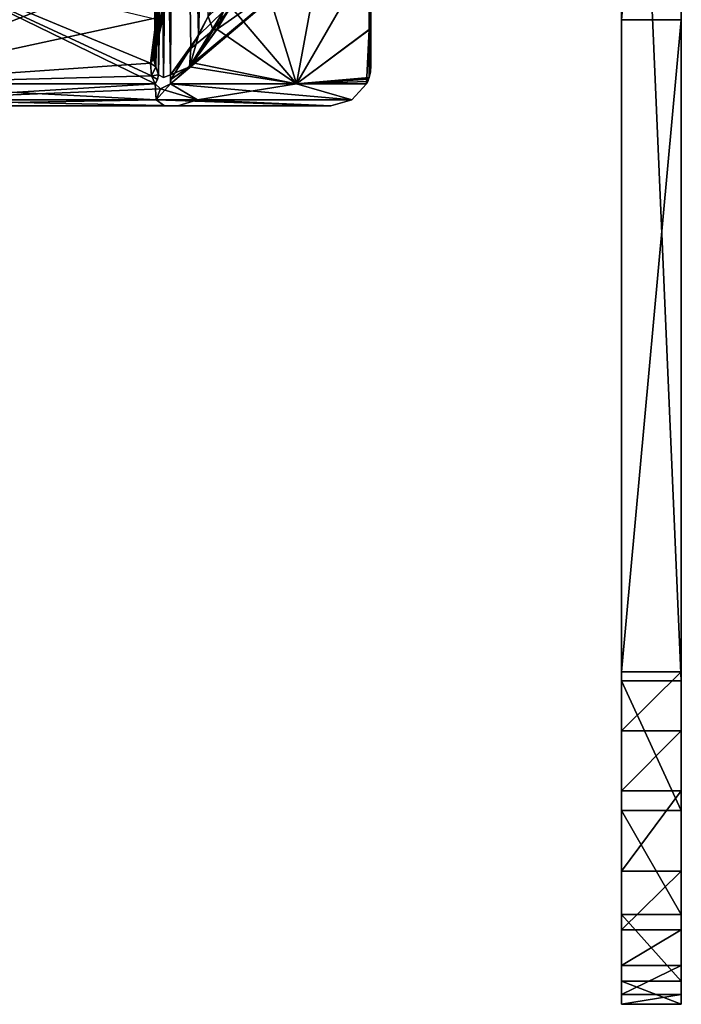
# Model space of a CAD drawing. Header units: inches. Extents: x -5.2 to 5.1, y -2.7 to 6.1.
# Tile 41 of 74: x 2.9 to 4.2, y -2.7 to -0.7. Entities that reach past the tile are written whole.
import ezdxf

# ---------------------------------------------------------------- set-up
doc = ezdxf.new("R2010")
doc.units = ezdxf.units.IN
doc.header["$LTSCALE"] = 52.148148
doc.header["$MEASUREMENT"] = 0
for name, color, linetype in [('105', 7, 'CONTINUOUS'), ('106', 7, 'CONTINUOUS'), ('107', 7, 'CONTINUOUS'), ('108', 7, 'CONTINUOUS'), ('165', 7, 'CONTINUOUS'), ('239', 7, 'CONTINUOUS'), ('297', 7, 'CONTINUOUS'), ('302', 7, 'CONTINUOUS'), ('303', 7, 'CONTINUOUS'), ('304', 7, 'CONTINUOUS'), ('305', 7, 'CONTINUOUS'), ('306', 7, 'CONTINUOUS'), ('307', 7, 'CONTINUOUS'), ('308', 7, 'CONTINUOUS'), ('309', 7, 'CONTINUOUS'), ('311', 7, 'CONTINUOUS'), ('48', 7, 'CONTINUOUS'), ('49', 7, 'CONTINUOUS'), ('50', 7, 'CONTINUOUS'), ('51', 7, 'CONTINUOUS'), ('52', 7, 'CONTINUOUS'), ('54', 7, 'CONTINUOUS'), ('55', 7, 'CONTINUOUS'), ('58', 7, 'CONTINUOUS'), ('59', 7, 'CONTINUOUS'), ('60', 7, 'CONTINUOUS'), ('84', 7, 'CONTINUOUS'), ('85', 7, 'CONTINUOUS'), ('86', 7, 'CONTINUOUS'), ('87', 7, 'CONTINUOUS'), ('88', 7, 'CONTINUOUS')]:
    doc.layers.add(name, color=color, linetype=linetype)

msp = doc.modelspace()

# ---------------------------------------------------------------- linework, layer by layer
at = {"layer": '105', "linetype": 'Continuous'}
for points in [[(3.396796, -0.851355, -1.078264), (3.148752, -0.851355, -1.669204), (3.442504, -0.601756, -1.318746), (3.396796, -0.851355, -1.078264)], [(3.442504, -0.601756, -1.318746), (3.148752, -0.851355, -1.669204), (3.186584, -0.816658, -1.633509), (3.442504, -0.601756, -1.318746)], [(3.191093, -0.811467, -1.630297), (3.442504, -0.601756, -1.318746), (3.186584, -0.816658, -1.633509), (3.191093, -0.811467, -1.630297)], [(3.240195, -0.743363, -1.607167), (3.442504, -0.601756, -1.318746), (3.191093, -0.811467, -1.630297), (3.240195, -0.743363, -1.607167)], [(3.266947, -0.699814, -1.601288), (3.442504, -0.601756, -1.318746), (3.240195, -0.743363, -1.607167), (3.266947, -0.699814, -1.601288)], [(3.396796, -0.851355, -1.078264), (3.442504, -0.601756, -1.318746), (3.540684, -0.601756, -1.026391), (3.396796, -0.851355, -1.078264)], [(3.396796, -0.851355, -1.078264), (3.540684, -0.601756, -1.026391), (3.540199, -0.744791, -0.737402), (3.396796, -0.851355, -1.078264)], [(3.539661, -0.839042, -0.463495), (3.396796, -0.851355, -1.078264), (3.540199, -0.744791, -0.737402), (3.539661, -0.839042, -0.463495)], [(3.53945, -0.840314, -0.460287), (3.396796, -0.851355, -1.078264), (3.539661, -0.839042, -0.463495), (3.53945, -0.840314, -0.460287)], [(3.538843, -0.842269, -0.457499), (3.396796, -0.851355, -1.078264), (3.53945, -0.840314, -0.460287), (3.538843, -0.842269, -0.457499)], [(3.538843, -0.842269, -0.457499), (3.537143, -0.846675, -0.453753), (3.396796, -0.851355, -1.078264), (3.538843, -0.842269, -0.457499)], [(3.537143, -0.846675, -0.453753), (3.534991, -0.851355, -0.452454), (3.396796, -0.851355, -1.078264), (3.537143, -0.846675, -0.453753)]]:
    msp.add_3dface(points, dxfattribs=at)
at = {"layer": '106', "linetype": 'Continuous'}
for points in [[(3.203751, -0.756267, -1.634926), (3.239865, -0.683679, -1.624917), (3.252921, -0.708426, -1.614123), (3.203751, -0.756267, -1.634926)], [(3.186584, -0.816658, -1.633509), (3.203751, -0.756267, -1.634926), (3.252921, -0.708426, -1.614123), (3.186584, -0.816658, -1.633509)], [(3.191093, -0.811467, -1.630297), (3.186584, -0.816658, -1.633509), (3.252921, -0.708426, -1.614123), (3.191093, -0.811467, -1.630297)], [(3.240195, -0.743363, -1.607167), (3.191093, -0.811467, -1.630297), (3.252921, -0.708426, -1.614123), (3.240195, -0.743363, -1.607167)], [(3.266947, -0.699814, -1.601288), (3.240195, -0.743363, -1.607167), (3.252921, -0.708426, -1.614123), (3.266947, -0.699814, -1.601288)], [(3.14836, -0.833993, -1.67714), (3.203751, -0.756267, -1.634926), (3.149511, -0.842942, -1.673803), (3.14836, -0.833993, -1.67714)], [(3.203751, -0.756267, -1.634926), (3.186584, -0.816658, -1.633509), (3.149511, -0.842942, -1.673803), (3.203751, -0.756267, -1.634926)], [(3.186584, -0.816658, -1.633509), (3.148752, -0.851355, -1.669204), (3.149511, -0.842942, -1.673803), (3.186584, -0.816658, -1.633509)]]:
    msp.add_3dface(points, dxfattribs=at)
at = {"layer": '107', "linetype": 'Continuous'}
for points in [[(3.543304, -0.816142, -0.457499), (3.540684, -0.601756, -1.026391), (3.543304, -0.566229, -1.047967), (3.543304, -0.816142, -0.457499)], [(3.540684, -0.601756, -1.026391), (3.543304, -0.816142, -0.457499), (3.540199, -0.744791, -0.737402), (3.540684, -0.601756, -1.026391)], [(3.539661, -0.839042, -0.463495), (3.540199, -0.744791, -0.737402), (3.542386, -0.827738, -0.460536), (3.539661, -0.839042, -0.463495)], [(3.540199, -0.744791, -0.737402), (3.543304, -0.816142, -0.457499), (3.542386, -0.827738, -0.460536), (3.540199, -0.744791, -0.737402)]]:
    msp.add_3dface(points, dxfattribs=at)
at = {"layer": '108', "linetype": 'Continuous'}
for points in [[(3.543304, -0.566185, 1.048044), (3.543304, -0.816142, 0.457499), (3.543304, 1.294094, 1.670331), (3.543304, -0.566185, 1.048044)], [(3.543304, -0.816142, 0.457499), (3.543304, -0.816142, -0.457499), (3.543304, 1.294094, 1.670331), (3.543304, -0.816142, 0.457499)], [(3.543304, -0.816142, -0.457499), (3.543304, -0.566229, -1.047967), (3.543304, 1.294094, 1.670331), (3.543304, -0.816142, -0.457499)]]:
    msp.add_3dface(points, dxfattribs=at)
at = {"layer": '165', "linetype": 'Continuous'}
for points in [[(3.136944, -0.894882, 1.540064), (2.48042, -0.894882, 2.461652), (2.563951, -0.894882, -2.37456), (3.136944, -0.894882, 1.540064)], [(3.136944, -0.894882, 1.540064), (2.563951, -0.894882, -2.37456), (3.162706, -0.894882, -1.486496), (3.136944, -0.894882, 1.540064)], [(3.464562, -0.894882, 0.457387), (3.136944, -0.894882, 1.540064), (3.464564, -0.894882, -0.457367), (3.464562, -0.894882, 0.457387)], [(3.464564, -0.894882, -0.457367), (3.136944, -0.894882, 1.540064), (3.162706, -0.894882, -1.486496), (3.464564, -0.894882, -0.457367)]]:
    msp.add_3dface(points, dxfattribs=at)
at = {"layer": '239', "linetype": 'Continuous'}
for points in [[(3.119322, -0.817772, 1.743279), (3.1176, -0.793286, 1.765305), (3.115355, -0.802493, 1.774629), (3.119322, -0.817772, 1.743279)], [(3.108883, -0.810645, 1.782884), (3.119322, -0.817772, 1.743279), (3.115355, -0.802493, 1.774629), (3.108883, -0.810645, 1.782884)], [(3.119322, -0.817772, 1.743279), (3.108883, -0.810645, 1.782884), (3.111343, -0.835637, 1.753717), (3.119322, -0.817772, 1.743279)], [(3.124857, -0.833992, 1.720537), (3.119322, -0.817772, 1.743279), (3.111343, -0.835637, 1.753717), (3.124857, -0.833992, 1.720537)], [(3.124857, -0.833992, 1.720537), (3.111343, -0.835637, 1.753717), (3.122691, -0.842942, 1.723322), (3.124857, -0.833992, 1.720537)], [(3.111343, -0.835637, 1.753717), (3.118425, -0.851355, 1.725197), (3.122691, -0.842942, 1.723322), (3.111343, -0.835637, 1.753717)]]:
    msp.add_3dface(points, dxfattribs=at)
at = {"layer": '297', "linetype": 'Continuous'}
for points in [[(4.154997, -2.02832, 6.026443), (4.154997, 0.692904, 6.026443), (4.154997, -0.725358, 7.122927), (4.154997, -2.02832, 6.026443)], [(4.154997, -0.725358, 7.122927), (4.154997, 0.692904, 6.026443), (4.154997, 0.580923, 7.165964), (4.154997, -0.725358, 7.122927)], [(4.154997, -2.010925, 7.361052), (4.154997, -2.02832, 6.026443), (4.154997, -0.725358, 7.122927), (4.154997, -2.010925, 7.361052)], [(4.154997, -2.284091, 6.084706), (4.154997, -2.02832, 6.026443), (4.154997, -2.010925, 7.361052), (4.154997, -2.284091, 6.084706)], [(4.154997, -2.489396, 6.247996), (4.154997, -2.284091, 6.084706), (4.154997, -2.010925, 7.361052), (4.154997, -2.489396, 6.247996)], [(4.154997, -2.126896, 7.386471), (4.154997, -2.489396, 6.247996), (4.154997, -2.010925, 7.361052), (4.154997, -2.126896, 7.386471)], [(4.154997, -2.24537, 7.39417), (4.154997, -2.489396, 6.247996), (4.154997, -2.126896, 7.386471), (4.154997, -2.24537, 7.39417)], [(4.154997, -2.620697, 6.484986), (4.154997, -2.489396, 6.247996), (4.154997, -2.24537, 7.39417), (4.154997, -2.620697, 6.484986)], [(4.154997, -2.403935, 7.39249), (4.154997, -2.620697, 6.484986), (4.154997, -2.24537, 7.39417), (4.154997, -2.403935, 7.39249)], [(4.154997, -2.666188, 6.752074), (4.154997, -2.620697, 6.484986), (4.154997, -2.403935, 7.39249), (4.154997, -2.666188, 6.752074)], [(4.154997, -2.519207, 7.353587), (4.154997, -2.666188, 6.752074), (4.154997, -2.403935, 7.39249), (4.154997, -2.519207, 7.353587)], [(4.154997, -2.646955, 7.006123), (4.154997, -2.666188, 6.752074), (4.154997, -2.519207, 7.353587), (4.154997, -2.646955, 7.006123)], [(4.154997, -2.5896, 7.254361), (4.154997, -2.646955, 7.006123), (4.154997, -2.519207, 7.353587), (4.154997, -2.5896, 7.254361)]]:
    msp.add_3dface(points, dxfattribs=at)
at = {"layer": '302', "linetype": 'Continuous'}
for points in [[(4.154997, -0.725358, 7.122927), (4.154997, 0.580923, 7.165964), (4.036887, -0.725358, 7.122927), (4.154997, -0.725358, 7.122927)], [(4.036887, -0.725358, 7.122927), (4.154997, 0.580923, 7.165964), (4.036887, 0.580923, 7.165964), (4.036887, -0.725358, 7.122927)], [(4.154997, -2.010925, 7.361052), (4.154997, -0.725358, 7.122927), (4.036887, -2.010925, 7.361052), (4.154997, -2.010925, 7.361052)], [(4.036887, -2.010925, 7.361052), (4.154997, -0.725358, 7.122927), (4.036887, -0.725358, 7.122927), (4.036887, -2.010925, 7.361052)]]:
    msp.add_3dface(points, dxfattribs=at)
at = {"layer": '303', "linetype": 'Continuous'}
for points in [[(4.154997, -2.126896, 7.386471), (4.154997, -2.010925, 7.361052), (4.036887, -2.126896, 7.386471), (4.154997, -2.126896, 7.386471)], [(4.154997, -2.010925, 7.361052), (4.036887, -2.010925, 7.361052), (4.036887, -2.126896, 7.386471), (4.154997, -2.010925, 7.361052)], [(4.154997, -2.24537, 7.39417), (4.154997, -2.126896, 7.386471), (4.036887, -2.24537, 7.39417), (4.154997, -2.24537, 7.39417)], [(4.036887, -2.24537, 7.39417), (4.154997, -2.126896, 7.386471), (4.036887, -2.126896, 7.386471), (4.036887, -2.24537, 7.39417)]]:
    msp.add_3dface(points, dxfattribs=at)
at = {"layer": '304', "linetype": 'Continuous'}
for points in [[(4.154997, -2.403935, 7.39249), (4.154997, -2.24537, 7.39417), (4.036887, -2.403793, 7.392492), (4.154997, -2.403935, 7.39249)], [(4.154997, -2.24537, 7.39417), (4.036887, -2.24537, 7.39417), (4.036887, -2.403793, 7.392492), (4.154997, -2.24537, 7.39417)]]:
    msp.add_3dface(points, dxfattribs=at)
at = {"layer": '305', "linetype": 'Continuous'}
for points in [[(4.154997, -2.403935, 7.39249), (4.036887, -2.403793, 7.392492), (4.036887, -2.519093, 7.353672), (4.154997, -2.403935, 7.39249)], [(4.154997, -2.519207, 7.353587), (4.154997, -2.403935, 7.39249), (4.036887, -2.519093, 7.353672), (4.154997, -2.519207, 7.353587)], [(4.036887, -2.589573, 7.254465), (4.154997, -2.519207, 7.353587), (4.036887, -2.519093, 7.353672), (4.036887, -2.589573, 7.254465)], [(4.154997, -2.5896, 7.254361), (4.154997, -2.519207, 7.353587), (4.036887, -2.589573, 7.254465), (4.154997, -2.5896, 7.254361)]]:
    msp.add_3dface(points, dxfattribs=at)
at = {"layer": '306', "linetype": 'Continuous'}
for points in [[(4.154997, -2.5896, 7.254361), (4.036887, -2.589573, 7.254465), (4.036887, -2.646957, 7.006116), (4.154997, -2.5896, 7.254361)], [(4.154997, -2.646955, 7.006123), (4.154997, -2.5896, 7.254361), (4.036887, -2.646957, 7.006116), (4.154997, -2.646955, 7.006123)], [(4.154997, -2.666188, 6.752074), (4.154997, -2.646955, 7.006123), (4.036887, -2.666188, 6.752073), (4.154997, -2.666188, 6.752074)], [(4.036887, -2.666188, 6.752073), (4.154997, -2.646955, 7.006123), (4.036887, -2.646957, 7.006116), (4.036887, -2.666188, 6.752073)]]:
    msp.add_3dface(points, dxfattribs=at)
at = {"layer": '307', "linetype": 'Continuous'}
for points in [[(4.154997, -2.489396, 6.247996), (4.154997, -2.620697, 6.484986), (4.036887, -2.489396, 6.247996), (4.154997, -2.489396, 6.247996)], [(4.036887, -2.489396, 6.247996), (4.154997, -2.620697, 6.484986), (4.036887, -2.620697, 6.484986), (4.036887, -2.489396, 6.247996)], [(4.154997, -2.620697, 6.484986), (4.154997, -2.666188, 6.752074), (4.036887, -2.620697, 6.484986), (4.154997, -2.620697, 6.484986)], [(4.154997, -2.666188, 6.752074), (4.036887, -2.666188, 6.752073), (4.036887, -2.620697, 6.484986), (4.154997, -2.666188, 6.752074)]]:
    msp.add_3dface(points, dxfattribs=at)
at = {"layer": '308', "linetype": 'Continuous'}
for points in [[(4.154997, -2.02832, 6.026443), (4.154997, -2.284091, 6.084706), (4.036887, -2.02832, 6.026443), (4.154997, -2.02832, 6.026443)], [(4.036887, -2.02832, 6.026443), (4.154997, -2.284091, 6.084706), (4.036887, -2.284091, 6.084706), (4.036887, -2.02832, 6.026443)], [(4.154997, -2.284091, 6.084706), (4.154997, -2.489396, 6.247996), (4.036887, -2.284091, 6.084706), (4.154997, -2.284091, 6.084706)], [(4.154997, -2.489396, 6.247996), (4.036887, -2.489396, 6.247996), (4.036887, -2.284091, 6.084706), (4.154997, -2.489396, 6.247996)]]:
    msp.add_3dface(points, dxfattribs=at)
at = {"layer": '309', "linetype": 'Continuous'}
for points in [[(4.154997, 0.692904, 6.026443), (4.154997, -2.02832, 6.026443), (4.036887, 0.692904, 6.026443), (4.154997, 0.692904, 6.026443)], [(4.154997, -2.02832, 6.026443), (4.036887, -2.02832, 6.026443), (4.036887, 0.692904, 6.026443), (4.154997, -2.02832, 6.026443)]]:
    msp.add_3dface(points, dxfattribs=at)
at = {"layer": '311', "linetype": 'Continuous'}
for points in [[(4.036887, -2.02832, 6.026443), (4.036887, 0.580923, 7.165964), (4.036887, 0.692904, 6.026443), (4.036887, -2.02832, 6.026443)], [(4.036887, -0.725358, 7.122927), (4.036887, 0.580923, 7.165964), (4.036887, -2.02832, 6.026443), (4.036887, -0.725358, 7.122927)], [(4.036887, -2.010925, 7.361052), (4.036887, -0.725358, 7.122927), (4.036887, -2.284091, 6.084706), (4.036887, -2.010925, 7.361052)], [(4.036887, -0.725358, 7.122927), (4.036887, -2.02832, 6.026443), (4.036887, -2.284091, 6.084706), (4.036887, -0.725358, 7.122927)], [(4.036887, -2.126896, 7.386471), (4.036887, -2.010925, 7.361052), (4.036887, -2.489396, 6.247996), (4.036887, -2.126896, 7.386471)], [(4.036887, -2.489396, 6.247996), (4.036887, -2.010925, 7.361052), (4.036887, -2.284091, 6.084706), (4.036887, -2.489396, 6.247996)], [(4.036887, -2.24537, 7.39417), (4.036887, -2.126896, 7.386471), (4.036887, -2.620697, 6.484986), (4.036887, -2.24537, 7.39417)], [(4.036887, -2.126896, 7.386471), (4.036887, -2.489396, 6.247996), (4.036887, -2.620697, 6.484986), (4.036887, -2.126896, 7.386471)], [(4.036887, -2.403793, 7.392492), (4.036887, -2.24537, 7.39417), (4.036887, -2.620697, 6.484986), (4.036887, -2.403793, 7.392492)], [(4.036887, -2.519093, 7.353672), (4.036887, -2.403793, 7.392492), (4.036887, -2.666188, 6.752073), (4.036887, -2.519093, 7.353672)], [(4.036887, -2.666188, 6.752073), (4.036887, -2.403793, 7.392492), (4.036887, -2.620697, 6.484986), (4.036887, -2.666188, 6.752073)], [(4.036887, -2.589573, 7.254465), (4.036887, -2.519093, 7.353672), (4.036887, -2.646957, 7.006116), (4.036887, -2.589573, 7.254465)], [(4.036887, -2.519093, 7.353672), (4.036887, -2.666188, 6.752073), (4.036887, -2.646957, 7.006116), (4.036887, -2.519093, 7.353672)]]:
    msp.add_3dface(points, dxfattribs=at)
at = {"layer": '48', "linetype": 'Continuous'}
for points in [[(3.5402, -0.744156, 0.738926), (3.539661, -0.839042, 0.463495), (3.543304, -0.566185, 1.048044), (3.5402, -0.744156, 0.738926)], [(3.543304, -0.566185, 1.048044), (3.539661, -0.839042, 0.463495), (3.542388, -0.827724, 0.460532), (3.543304, -0.566185, 1.048044)], [(3.540684, -0.601756, 1.026391), (3.5402, -0.744156, 0.738926), (3.543304, -0.566185, 1.048044), (3.540684, -0.601756, 1.026391)], [(3.543304, -0.816142, 0.457499), (3.543304, -0.566185, 1.048044), (3.542388, -0.827724, 0.460532), (3.543304, -0.816142, 0.457499)]]:
    msp.add_3dface(points, dxfattribs=at)
at = {"layer": '49', "linetype": 'Continuous'}
for points in [[(3.396796, -0.851355, 1.078264), (3.320232, -0.601756, 1.60187), (3.267127, -0.699537, 1.60123), (3.396796, -0.851355, 1.078264)], [(3.442504, -0.601756, 1.318745), (3.320232, -0.601756, 1.60187), (3.396796, -0.851355, 1.078264), (3.442504, -0.601756, 1.318745)], [(3.540684, -0.601756, 1.026391), (3.442504, -0.601756, 1.318745), (3.396796, -0.851355, 1.078264), (3.540684, -0.601756, 1.026391)], [(3.5402, -0.744156, 0.738926), (3.540684, -0.601756, 1.026391), (3.396796, -0.851355, 1.078264), (3.5402, -0.744156, 0.738926)], [(3.240137, -0.743465, 1.607171), (3.396796, -0.851355, 1.078264), (3.267127, -0.699537, 1.60123), (3.240137, -0.743465, 1.607171)], [(3.192157, -0.810165, 1.629618), (3.396796, -0.851355, 1.078264), (3.240137, -0.743465, 1.607171), (3.192157, -0.810165, 1.629618)], [(3.534991, -0.851355, 0.452454), (3.5402, -0.744156, 0.738926), (3.396796, -0.851355, 1.078264), (3.534991, -0.851355, 0.452454)], [(3.539661, -0.839042, 0.463495), (3.5402, -0.744156, 0.738926), (3.534991, -0.851355, 0.452454), (3.539661, -0.839042, 0.463495)], [(3.185669, -0.81772, 1.63415), (3.396796, -0.851355, 1.078264), (3.192157, -0.810165, 1.629618), (3.185669, -0.81772, 1.63415)], [(3.148752, -0.851355, 1.669204), (3.396796, -0.851355, 1.078264), (3.185669, -0.81772, 1.63415), (3.148752, -0.851355, 1.669204)], [(3.53945, -0.840314, 0.460287), (3.539661, -0.839042, 0.463495), (3.534991, -0.851355, 0.452454), (3.53945, -0.840314, 0.460287)], [(3.538843, -0.842269, 0.457499), (3.53945, -0.840314, 0.460287), (3.534991, -0.851355, 0.452454), (3.538843, -0.842269, 0.457499)], [(3.53714, -0.846681, 0.453747), (3.538843, -0.842269, 0.457499), (3.534991, -0.851355, 0.452454), (3.53714, -0.846681, 0.453747)]]:
    msp.add_3dface(points, dxfattribs=at)
at = {"layer": '50', "linetype": 'Continuous'}
for points in [[(3.232927, -0.745611, 1.616437), (3.271199, -0.671095, 1.614433), (3.223069, -0.71897, 1.628291), (3.232927, -0.745611, 1.616437)], [(3.232927, -0.745611, 1.616437), (3.267127, -0.699537, 1.60123), (3.271199, -0.671095, 1.614433), (3.232927, -0.745611, 1.616437)], [(3.240137, -0.743465, 1.607171), (3.267127, -0.699537, 1.60123), (3.232927, -0.745611, 1.616437), (3.240137, -0.743465, 1.607171)], [(3.188868, -0.782084, 1.642331), (3.232927, -0.745611, 1.616437), (3.223069, -0.71897, 1.628291), (3.188868, -0.782084, 1.642331)], [(3.185669, -0.81772, 1.63415), (3.192157, -0.810165, 1.629618), (3.232927, -0.745611, 1.616437), (3.185669, -0.81772, 1.63415)], [(3.185669, -0.81772, 1.63415), (3.232927, -0.745611, 1.616437), (3.188868, -0.782084, 1.642331), (3.185669, -0.81772, 1.63415)], [(3.192157, -0.810165, 1.629618), (3.240137, -0.743465, 1.607171), (3.232927, -0.745611, 1.616437), (3.192157, -0.810165, 1.629618)], [(3.148357, -0.833996, 1.677144), (3.185669, -0.81772, 1.63415), (3.188868, -0.782084, 1.642331), (3.148357, -0.833996, 1.677144)], [(3.148752, -0.851355, 1.669204), (3.185669, -0.81772, 1.63415), (3.148357, -0.833996, 1.677144), (3.148752, -0.851355, 1.669204)], [(3.149508, -0.842944, 1.673806), (3.148752, -0.851355, 1.669204), (3.148357, -0.833996, 1.677144), (3.149508, -0.842944, 1.673806)]]:
    msp.add_3dface(points, dxfattribs=at)
at = {"layer": '51', "linetype": 'Continuous'}
for points in [[(3.1176, 1.172047, 1.765305), (3.148357, -0.833996, 1.677144), (3.159698, 1.172047, 1.664514), (3.1176, 1.172047, 1.765305)], [(3.148357, -0.833996, 1.677144), (3.1176, 1.172047, 1.765305), (3.134704, -0.838929, 1.697809), (3.148357, -0.833996, 1.677144)], [(3.134704, -0.838929, 1.697809), (3.1176, 1.172047, 1.765305), (3.124857, -0.833992, 1.720537), (3.134704, -0.838929, 1.697809)], [(3.124857, -0.833992, 1.720537), (3.1176, 1.172047, 1.765305), (3.119322, -0.817772, 1.743279), (3.124857, -0.833992, 1.720537)], [(3.119322, -0.817772, 1.743279), (3.1176, 1.172047, 1.765305), (3.1176, -0.793286, 1.765305), (3.119322, -0.817772, 1.743279)], [(3.148357, -0.833996, 1.677144), (3.188868, -0.782084, 1.642331), (3.159698, 1.172047, 1.664514), (3.148357, -0.833996, 1.677144)], [(3.188868, -0.782084, 1.642331), (3.223069, -0.71897, 1.628291), (3.159698, 1.172047, 1.664514), (3.188868, -0.782084, 1.642331)]]:
    msp.add_3dface(points, dxfattribs=at)
at = {"layer": '52', "linetype": 'Continuous'}
for points in [[(3.1176, -0.793286, 1.765305), (3.1176, 1.172047, 1.765305), (3.159078, 1.172047, 1.865484), (3.1176, -0.793286, 1.765305)], [(3.1176, -0.793286, 1.765305), (3.159078, 1.172047, 1.865484), (3.127822, -0.701267, 1.818153), (3.1176, -0.793286, 1.765305)]]:
    msp.add_3dface(points, dxfattribs=at)
at = {"layer": '54', "linetype": 'Continuous'}
for points in [[(3.162951, -0.595382, 1.882196), (3.155724, -0.601756, 1.905606), (3.108883, -0.810645, 1.782884), (3.162951, -0.595382, 1.882196)], [(3.162951, -0.595382, 1.882196), (3.108883, -0.810645, 1.782884), (3.115355, -0.802493, 1.774629), (3.162951, -0.595382, 1.882196)], [(3.108883, -0.810645, 1.782884), (3.155724, -0.601756, 1.905606), (3.120343, -0.72465, 1.847131), (3.108883, -0.810645, 1.782884)], [(3.127822, -0.701267, 1.818153), (3.162951, -0.595382, 1.882196), (3.115355, -0.802493, 1.774629), (3.127822, -0.701267, 1.818153)], [(3.1176, -0.793286, 1.765305), (3.127822, -0.701267, 1.818153), (3.115355, -0.802493, 1.774629), (3.1176, -0.793286, 1.765305)]]:
    msp.add_3dface(points, dxfattribs=at)
at = {"layer": '55', "linetype": 'Continuous'}
for points in [[(3.118425, -0.851355, 1.725197), (2.606459, -0.601756, 2.606971), (2.51976, -0.851355, 2.520257), (3.118425, -0.851355, 1.725197)], [(2.606459, -0.601756, 2.606971), (3.108883, -0.810645, 1.782884), (3.120343, -0.72465, 1.847131), (2.606459, -0.601756, 2.606971)], [(3.108883, -0.810645, 1.782884), (2.606459, -0.601756, 2.606971), (3.111343, -0.835637, 1.753717), (3.108883, -0.810645, 1.782884)], [(3.111343, -0.835637, 1.753717), (2.606459, -0.601756, 2.606971), (3.118425, -0.851355, 1.725197), (3.111343, -0.835637, 1.753717)]]:
    msp.add_3dface(points, dxfattribs=at)
at = {"layer": '58', "linetype": 'Continuous'}
for points in [[(3.120314, -0.883069, 1.662183), (2.51976, -0.851355, 2.520257), (2.333567, -0.883069, 2.655877), (3.120314, -0.883069, 1.662183)], [(3.118425, -0.851355, 1.725197), (2.51976, -0.851355, 2.520257), (3.120314, -0.883069, 1.662183), (3.118425, -0.851355, 1.725197)], [(3.128679, -0.861206, 1.694472), (3.118425, -0.851355, 1.725197), (3.120314, -0.883069, 1.662183), (3.128679, -0.861206, 1.694472)], [(3.148752, -0.851355, 1.669204), (3.128679, -0.861206, 1.694472), (3.120314, -0.883069, 1.662183), (3.148752, -0.851355, 1.669204)], [(3.506041, -0.883072, 0.454862), (3.148752, -0.851355, 1.669204), (3.120314, -0.883069, 1.662183), (3.506041, -0.883072, 0.454862)], [(3.396796, -0.851355, 1.078264), (3.148752, -0.851355, 1.669204), (3.506041, -0.883072, 0.454862), (3.396796, -0.851355, 1.078264)], [(3.534991, -0.851355, 0.452454), (3.396796, -0.851355, 1.078264), (3.506041, -0.883072, 0.454862), (3.534991, -0.851355, 0.452454)], [(3.120314, -0.883069, 1.662183), (2.333567, -0.883069, 2.655877), (2.48042, -0.894882, 2.461652), (3.120314, -0.883069, 1.662183)], [(3.136944, -0.894882, 1.540064), (3.120314, -0.883069, 1.662183), (2.48042, -0.894882, 2.461652), (3.136944, -0.894882, 1.540064)], [(3.506041, -0.883072, 0.454862), (3.120314, -0.883069, 1.662183), (3.464562, -0.894882, 0.457387), (3.506041, -0.883072, 0.454862)], [(3.464562, -0.894882, 0.457387), (3.120314, -0.883069, 1.662183), (3.136944, -0.894882, 1.540064), (3.464562, -0.894882, 0.457387)]]:
    msp.add_3dface(points, dxfattribs=at)
at = {"layer": '59', "linetype": 'Continuous'}
for points in [[(3.542181, -0.829395, 0.457499), (3.538843, -0.842269, 0.457499), (3.542181, -0.829395, -0.457499), (3.542181, -0.829395, 0.457499)], [(3.542181, -0.829395, -0.457499), (3.538843, -0.842269, 0.457499), (3.538843, -0.842269, -0.457499), (3.542181, -0.829395, -0.457499)], [(3.543304, -0.816142, 0.457499), (3.542181, -0.829395, 0.457499), (3.543304, -0.816142, -0.457499), (3.543304, -0.816142, 0.457499)], [(3.543304, -0.816142, -0.457499), (3.542181, -0.829395, 0.457499), (3.542181, -0.829395, -0.457499), (3.543304, -0.816142, -0.457499)], [(3.534991, -0.851355, -0.452454), (3.506041, -0.883072, 0.454862), (3.50604, -0.883073, -0.454862), (3.534991, -0.851355, -0.452454)], [(3.534991, -0.851355, 0.452454), (3.506041, -0.883072, 0.454862), (3.534991, -0.851355, -0.452454), (3.534991, -0.851355, 0.452454)], [(3.53714, -0.846681, 0.453747), (3.534991, -0.851355, 0.452454), (3.537143, -0.846675, -0.453753), (3.53714, -0.846681, 0.453747)], [(3.534991, -0.851355, 0.452454), (3.534991, -0.851355, -0.452454), (3.537143, -0.846675, -0.453753), (3.534991, -0.851355, 0.452454)], [(3.538843, -0.842269, 0.457499), (3.53714, -0.846681, 0.453747), (3.538843, -0.842269, -0.457499), (3.538843, -0.842269, 0.457499)], [(3.538843, -0.842269, -0.457499), (3.53714, -0.846681, 0.453747), (3.537143, -0.846675, -0.453753), (3.538843, -0.842269, -0.457499)], [(3.506041, -0.883072, 0.454862), (3.464562, -0.894882, 0.457387), (3.50604, -0.883073, -0.454862), (3.506041, -0.883072, 0.454862)], [(3.50604, -0.883073, -0.454862), (3.464562, -0.894882, 0.457387), (3.464564, -0.894882, -0.457367), (3.50604, -0.883073, -0.454862)]]:
    msp.add_3dface(points, dxfattribs=at)
at = {"layer": '60', "linetype": 'Continuous'}
for points in [[(3.118425, -0.851355, -1.725197), (2.59531, -0.883069, -2.400746), (2.51976, -0.851355, -2.520256), (3.118425, -0.851355, -1.725197)], [(3.129138, -0.861207, -1.693623), (2.59531, -0.883069, -2.400746), (3.118425, -0.851355, -1.725197), (3.129138, -0.861207, -1.693623)], [(3.148752, -0.851355, -1.669204), (3.202065, -0.883069, -1.498663), (3.129138, -0.861207, -1.693623), (3.148752, -0.851355, -1.669204)], [(3.396796, -0.851355, -1.078264), (3.202065, -0.883069, -1.498663), (3.148752, -0.851355, -1.669204), (3.396796, -0.851355, -1.078264)], [(3.50604, -0.883073, -0.454862), (3.202065, -0.883069, -1.498663), (3.396796, -0.851355, -1.078264), (3.50604, -0.883073, -0.454862)], [(3.534991, -0.851355, -0.452454), (3.50604, -0.883073, -0.454862), (3.396796, -0.851355, -1.078264), (3.534991, -0.851355, -0.452454)], [(3.202065, -0.883069, -1.498663), (2.59531, -0.883069, -2.400746), (3.129138, -0.861207, -1.693623), (3.202065, -0.883069, -1.498663)], [(3.162706, -0.894882, -1.486496), (2.563951, -0.894882, -2.37456), (2.59531, -0.883069, -2.400746), (3.162706, -0.894882, -1.486496)], [(3.202065, -0.883069, -1.498663), (3.162706, -0.894882, -1.486496), (2.59531, -0.883069, -2.400746), (3.202065, -0.883069, -1.498663)], [(3.464564, -0.894882, -0.457367), (3.162706, -0.894882, -1.486496), (3.202065, -0.883069, -1.498663), (3.464564, -0.894882, -0.457367)], [(3.50604, -0.883073, -0.454862), (3.464564, -0.894882, -0.457367), (3.202065, -0.883069, -1.498663), (3.50604, -0.883073, -0.454862)]]:
    msp.add_3dface(points, dxfattribs=at)
at = {"layer": '84', "linetype": 'Continuous'}
for points in [[(3.120948, -0.721588, -1.849061), (2.51976, -0.851355, -2.520256), (3.155723, -0.601756, -1.905607), (3.120948, -0.721588, -1.849061)], [(3.155723, -0.601756, -1.905607), (2.51976, -0.851355, -2.520256), (2.606458, -0.601756, -2.606972), (3.155723, -0.601756, -1.905607)], [(3.108883, -0.810645, -1.782885), (2.51976, -0.851355, -2.520256), (3.120948, -0.721588, -1.849061), (3.108883, -0.810645, -1.782885)], [(2.51976, -0.851355, -2.520256), (3.108883, -0.810645, -1.782885), (3.111343, -0.835667, -1.753688), (2.51976, -0.851355, -2.520256)], [(3.118425, -0.851355, -1.725197), (2.51976, -0.851355, -2.520256), (3.111343, -0.835667, -1.753688), (3.118425, -0.851355, -1.725197)]]:
    msp.add_3dface(points, dxfattribs=at)
at = {"layer": '85', "linetype": 'Continuous'}
for points in [[(3.108883, -0.810645, -1.782885), (3.120948, -0.721588, -1.849061), (3.16301, -0.595217, -1.882272), (3.108883, -0.810645, -1.782885)], [(3.115357, -0.80249, -1.774626), (3.108883, -0.810645, -1.782885), (3.16301, -0.595217, -1.882272), (3.115357, -0.80249, -1.774626)], [(3.127882, -0.700948, -1.818304), (3.115357, -0.80249, -1.774626), (3.15466, -0.584134, -1.860866), (3.127882, -0.700948, -1.818304)], [(3.15466, -0.584134, -1.860866), (3.115357, -0.80249, -1.774626), (3.16301, -0.595217, -1.882272), (3.15466, -0.584134, -1.860866)], [(3.1176, -0.793285, -1.765305), (3.115357, -0.80249, -1.774626), (3.127882, -0.700948, -1.818304), (3.1176, -0.793285, -1.765305)]]:
    msp.add_3dface(points, dxfattribs=at)
at = {"layer": '86', "linetype": 'Continuous'}
for points in [[(3.115357, -0.80249, -1.774626), (3.1176, -0.793285, -1.765305), (3.119317, -0.817753, -1.743311), (3.115357, -0.80249, -1.774626)], [(3.108883, -0.810645, -1.782885), (3.115357, -0.80249, -1.774626), (3.119317, -0.817753, -1.743311), (3.108883, -0.810645, -1.782885)], [(3.111343, -0.835667, -1.753688), (3.108883, -0.810645, -1.782885), (3.119317, -0.817753, -1.743311), (3.111343, -0.835667, -1.753688)], [(3.124859, -0.833996, -1.720529), (3.111343, -0.835667, -1.753688), (3.119317, -0.817753, -1.743311), (3.124859, -0.833996, -1.720529)], [(3.122693, -0.842943, -1.723318), (3.111343, -0.835667, -1.753688), (3.124859, -0.833996, -1.720529), (3.122693, -0.842943, -1.723318)], [(3.118425, -0.851355, -1.725197), (3.111343, -0.835667, -1.753688), (3.122693, -0.842943, -1.723318), (3.118425, -0.851355, -1.725197)]]:
    msp.add_3dface(points, dxfattribs=at)
at = {"layer": '87', "linetype": 'Continuous'}
for points in [[(3.119317, -0.817753, -1.743311), (3.1176, -0.793285, -1.765305), (3.159078, 1.172047, -1.665127), (3.119317, -0.817753, -1.743311)], [(3.159078, 1.172047, -1.665127), (3.1176, -0.793285, -1.765305), (3.1176, 1.172047, -1.765305), (3.159078, 1.172047, -1.665127)], [(3.124859, -0.833996, -1.720529), (3.119317, -0.817753, -1.743311), (3.159078, 1.172047, -1.665127), (3.124859, -0.833996, -1.720529)], [(3.124859, -0.833996, -1.720529), (3.159078, 1.172047, -1.665127), (3.134706, -0.839287, -1.697805), (3.124859, -0.833996, -1.720529)], [(3.134706, -0.839287, -1.697805), (3.159078, 1.172047, -1.665127), (3.14836, -0.833993, -1.67714), (3.134706, -0.839287, -1.697805)], [(3.14836, -0.833993, -1.67714), (3.159078, 1.172047, -1.665127), (3.203751, -0.756267, -1.634926), (3.14836, -0.833993, -1.67714)], [(3.159078, 1.172047, -1.665127), (3.258755, 1.172047, -1.623628), (3.203751, -0.756267, -1.634926), (3.159078, 1.172047, -1.665127)], [(3.203751, -0.756267, -1.634926), (3.258755, 1.172047, -1.623628), (3.239865, -0.683679, -1.624917), (3.203751, -0.756267, -1.634926)]]:
    msp.add_3dface(points, dxfattribs=at)
at = {"layer": '88', "linetype": 'Continuous'}
msp.add_3dface([(3.1176, -0.793285, -1.765305), (3.127882, -0.700948, -1.818304), (3.1176, 1.172047, -1.765305), (3.1176, -0.793285, -1.765305)], dxfattribs=at)

doc.saveas('drawing.dxf')
